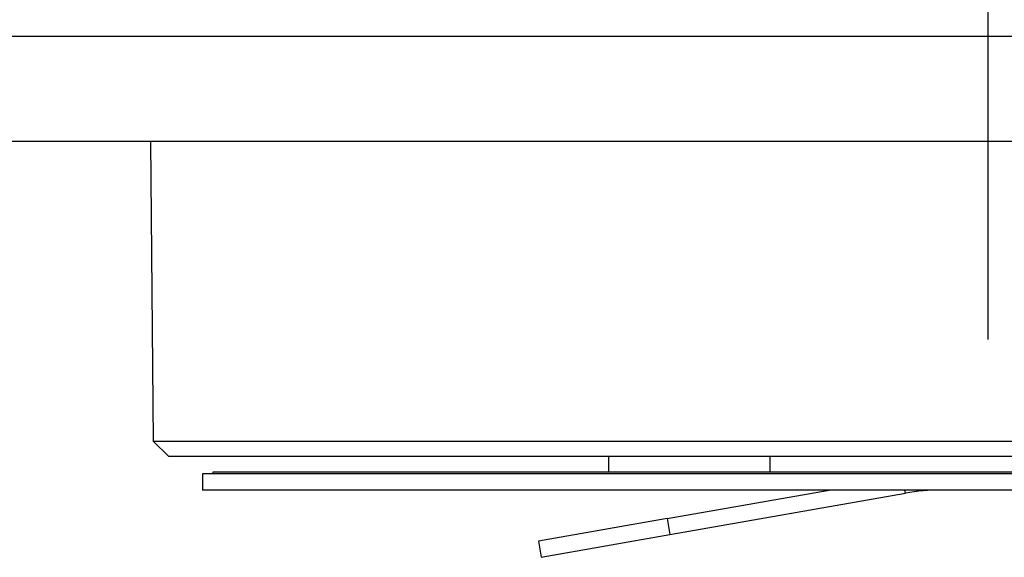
# Model space of a CAD drawing. Header units: inches. Extents: x 0.3 to 33.8, y 0.2 to 21.7.
# Tile 143 of 209: x 25.87 to 26.251, y 9.073 to 9.281. Entities that reach past the tile are written whole.
import ezdxf

# ---------------------------------------------------------------- set-up
doc = ezdxf.new("R2010")
doc.units = ezdxf.units.IN
doc.header["$MEASUREMENT"] = 0
doc.layers.add('BORDERS', color=7, linetype='Continuous')
doc.styles.add('SLDTEXTSTYLE0', font='TXT', dxfattribs={"width": 0.75})
doc.dimstyles.new('SLDDIMSTYLE1', dxfattribs={"dimtxt": 0.137795, "dimasz": 0.14, "dimexe": 0, "dimexo": 0.0625, "dimgap": 0.034449, "dimtad": 1, "dimdec": 3, "dimlfac": 5, "dimrnd": 1e-09, "dimzin": 4, "dimdsep": 46, "dimtxsty": 'SLDTEXTSTYLE0', "dimblk1": 'CLOSED', "dimblk2": 'CLOSED', "dimsah": 1, "dimcen": 0.09, "dimadec": 0, "dimazin": 1, "dimtfac": 1, "dimtdec": 3, "dimtofl": 0, "dimtmove": 0, "dimatfit": 3, "dimldrblk": 'CLOSED', "dimfxl": 0, "dimfrac": 2, "dimtolj": 1, "dimtzin": 12, "dimarcsym": 0})

# ---------------------------------------------------------------- blocks, each defined once
blk = doc.blocks.new('_Closed')
at = {"color": 0, "linetype": 'ByBlock', "lineweight": -2}
for p, q in [((-1, 0.166667), (0, 0)), ((-1, 0.166667), (-1, -0.166667)), ((0, 0), (-1, -0.166667)), ((0, 0), (-1, 0))]:
    blk.add_line(p, q, dxfattribs=at)
blk = doc.blocks.new('_D_13')
at = {"layer": 'BORDERS'}
for p, q in [((24.19504, 11.58145), (24.15306, 11.58145)), ((24.15306, 11.58145), (24.15306, 11.3627)), ((24.50049, 11.58145), (24.54247, 11.58145)), ((24.54247, 11.58145), (24.54247, 11.3627)), ((24.15306, 11.3627), (24.19504, 11.3627)), ((24.54247, 11.3627), (24.50049, 11.3627)), ((22.72103, 9.42647), (22.72103, 11.19591)), ((26.24498, 9.15733), (26.24498, 11.19591)), ((26.24498, 11.15654), (22.72103, 11.15654))]:
    blk.add_line(p, q, dxfattribs=at)
at = {"layer": 'BORDERS', "xscale": 0.14, "yscale": 0.14, "rotation": 180.0000000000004}
blk.add_blockref('_Closed', (22.72103, 11.15654, -0.1545), dxfattribs=at)
at = {"layer": 'BORDERS', "xscale": 0.14, "yscale": 0.14}
blk.add_blockref('_Closed', (26.24498, 11.15654, -0.1545), dxfattribs=at)
at = {"layer": 'BORDERS', "char_height": 0.137795, "attachment_point": 1, "style": 'SLDTEXTSTYLE0'}
for s, insert in [('448', (24.19504, 11.54033)), ('17.620', (24.06777, 11.33416))]:
    blk.add_mtext(s, dxfattribs=dict(at, insert=insert))

msp = doc.modelspace()

# ---------------------------------------------------------------- linework, layer by layer
at = {"color": 7, "linetype": 'Continuous', "lineweight": 25}
for p, q in [((25.58248, 9.27471), (26.90748, 9.27471)), ((26.90748, 9.23396), (25.58248, 9.23396)), ((25.92091, 9.23396), (25.92192, 9.11796)), ((25.92192, 9.11796), (25.92803, 9.11196)), ((25.92192, 9.11796), (26.56803, 9.11796)), ((26.56192, 9.11196), (25.92803, 9.11196)), ((26.09813, 9.11196), (26.09813, 9.10596)), ((26.16063, 9.10596), (26.16063, 9.11196)), ((25.94098, 9.1053), (25.94098, 9.099)), ((26.54898, 9.1053), (25.94098, 9.1053)), ((25.94498, 9.10596), (25.94498, 9.1053)), ((26.54498, 9.10596), (25.94498, 9.10596)), ((26.54898, 9.099), (25.94098, 9.099)), ((26.12079, 9.08794), (26.1835, 9.099)), ((26.12189, 9.08174), (26.21299, 9.0978)), ((26.21299, 9.0978), (26.21278, 9.099)), ((26.12079, 9.08794), (26.07096, 9.07915)), ((26.12079, 9.08794), (26.12189, 9.08174)), ((26.07206, 9.07295), (26.12189, 9.08174)), ((26.07096, 9.07915), (26.07206, 9.07295))]:
    msp.add_line(p, q, dxfattribs=at)
msp.add_arc((26.22667, 9.02026), 0.07874, 90, 100, dxfattribs=at)

# ---------------------------------------------------------------- dimensions: what is measured, and where the dimension line sits
at = {"layer": 'BORDERS'}
dim = msp.add_linear_dim(base=(22.72103, 11.15654), p1=(26.24498, 9.11796), p2=(22.72103, 9.3871), dimstyle='SLDDIMSTYLE1', dxfattribs=at)
dim.commit()
dim.dimension.update_dxf_attribs({"geometry": '_D_13', "text_midpoint": (24.34777, 11.15654), "dimtype": 160})

doc.saveas('drawing.dxf')
